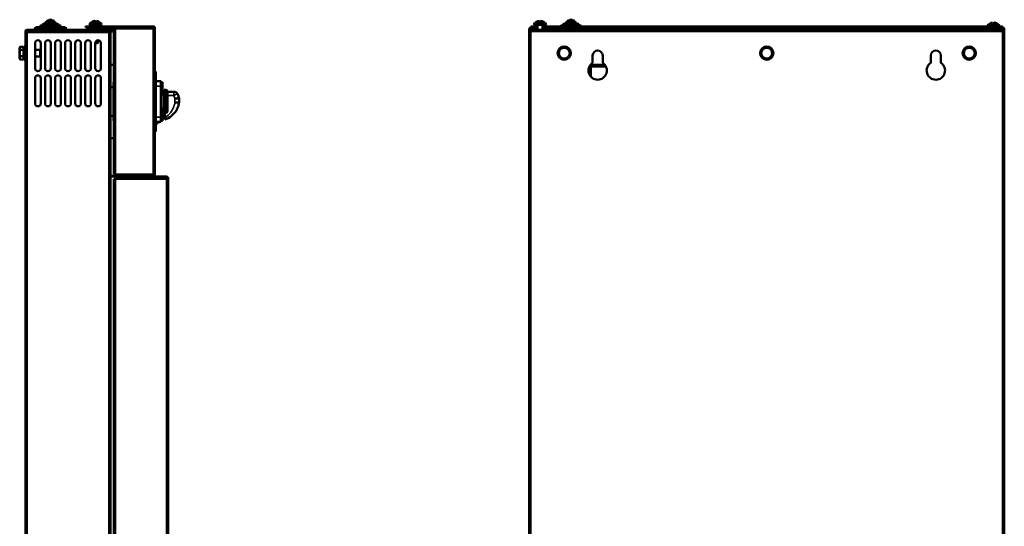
# Model space of a CAD drawing. Header units: millimetres. Extents: x -687 to 6545, y -1613 to 2022.
# Tile 5 of 36: x 798 to 1977, y 210 to 817. Entities that reach past the tile are written whole.
import ezdxf

# ---------------------------------------------------------------- set-up
doc = ezdxf.new("R2010")
doc.units = ezdxf.units.MM
doc.layers.add('Видимые тонкие (ГОСТ)', color=7, linetype='Continuous', lineweight=35)
doc.layers.add('Видимый контур (ГОСТ)', color=7, linetype='Continuous', lineweight=50)

msp = doc.modelspace()

# ---------------------------------------------------------------- linework, layer by layer
at = {"layer": 'Видимые тонкие (ГОСТ)'}
for p, q in [((839.5, 814.7), (830.7, 814.7)), ((1462.8, 814.7), (1454, 814.7)), ((806.1, 802.7), (805.1, 802.7)), ((807.1, 804.7), (807.1, 803.7)), ((854.1, 805.7), (816.1, 805.7)), ((847.6, 808.7), (822.6, 808.7)), ((844.7, 810.7), (825.5, 810.7)), ((841.6, 812.7), (828.6, 812.7)), ((889.1, 807.7), (889.1, 808.7)), ((889.1, 806.7), (889.1, 807.7)), ((903.1, 804.7), (903.1, 803.7)), ((906.1, 803.6), (906.1, 802.6)), ((910.1, 804.7), (910.1, 805.7)), ((958.1, 805.7), (913.1, 805.7)), ((913.1, 631.9), (913.1, 805.7)), ((958.1, 631.9), (958.1, 805.7)), ((1410.4, 807.7), (1410.4, 806.7)), ((1410.4, 805.7), (1410.4, 804.7)), ((1975.4, 802.7), (1410.4, 802.7)), ((1412.3, 808.7), (1412.3, 807.7)), ((1413.2, 806.7), (1413.2, 807.7)), ((1424.9, 807.7), (1424.9, 808.7)), ((1425.8, 808.7), (1425.8, 807.7)), ((1425.9, 806.7), (1425.9, 807.7)), ((1426.8, 806.7), (1426.8, 807.7)), ((1428.8, 807.7), (1428.8, 808.7)), ((1428.8, 806.7), (1428.8, 807.7)), ((1433.4, 807.7), (1433.4, 806.7)), ((1439.7, 806.8), (1438.4, 806.8)), ((1477.4, 805.7), (1439.4, 805.7)), ((1470.9, 808.7), (1445.9, 808.7)), ((1468, 810.7), (1448.8, 810.7)), ((1464.9, 812.7), (1451.9, 812.7)), ((1947.4, 806.8), (1477.1, 806.8)), ((1952.4, 806.7), (1952.4, 807.7)), ((1963.4, 808.7), (1963.4, 807.7)), ((1963.4, 806.7), (1963.4, 807.7)), ((1975.4, 806.7), (1975.4, 807.7)), ((1975.4, 804.7), (1975.4, 805.7)), ((905.1, 801.6), (807.1, 801.6)), ((807.1, 801.6), (807.1, -341.1)), ((905.1, -341.1), (905.1, 801.6)), ((1410.4, 801.6), (1410.4, -341.1)), ((1975.4, -341.1), (1975.4, 801.6)), ((960.1, 747.8), (961.1, 747.8)), ((967.1, 737.3), (961.1, 737.3)), ((967.1, 737.3), (968.1, 737.3)), ((973.1, 705.1), (973.1, 732.8)), ((975.1, 725.8), (982.9, 725.8)), ((982.9, 725.8), (982.9, 730.5)), ((984.1, 717.7), (984.1, 722.2)), ((967.1, 700.2), (961.1, 700.2)), ((967.1, 700.2), (968.1, 700.2)), ((961.1, 689.8), (960.1, 689.8)), ((961.6, 691.5), (961.1, 691.5)), ((961.6, 694.3), (961.6, 691.5)), ((961.6, 691.5), (962.1, 691.5)), ((961.6, 691), (961.6, 691.5)), ((913.1, 631.9), (958.1, 631.9)), ((974.1, 625.7), (913.1, 625.7)), ((913.1, 625.7), (913.1, -347.1)), ((915.1, 627.8), (915.1, 628.8)), ((974.1, 627.8), (974.1, 628.8)), ((974.1, -347.1), (974.1, 625.7)), ((975.1, 626.8), (976.1, 626.8))]:
    msp.add_line(p, q, dxfattribs=at)
msp.add_ellipse((982.9, 725.5), major_axis=(4.32, 2.51), ratio=0.052208, start_param=0, end_param=1.540494, dxfattribs=at)
for points, knots in [([(982.9, 725.8), (983.3, 725.1), (983.6, 724.3), (983.9, 723.1), (984.1, 722.6), (984.1, 722.2)], [-2.9486726, -2.9486726, -2.9486726, -2.9486726, -2.7185195, -2.7185195, -2.5874479, -2.5874479, -2.5874479, -2.5874479]), ([(984.1, 717.7), (984.1, 717.2), (984, 716.6), (983.3, 713.7), (982.5, 711.4), (981.4, 709.3), (980.6, 707.8), (979.7, 706.5), (977, 703.2), (975.1, 701.5), (972.7, 700), (972.4, 699.8), (972.1, 699.7)], [-2.704847, -2.704847, -2.704847, -2.704847, -2.548776, -2.548776, -1.86453, -1.86453, -1.86453, -1.391288, -1.391288, -0.6341, -0.6341, -0.542754, -0.542754, -0.542754, -0.542754])]:
    msp.add_open_spline(points, degree=3, knots=knots, dxfattribs=at)
at = {"layer": 'Видимый контур (ГОСТ)'}
for p, q in [((829.6, 813.7), (840.6, 813.7)), ((830.7, 813.7), (830.7, 814.7)), ((831.7, 815.7), (838.5, 815.7)), ((834, 816.7), (836.2, 816.7)), ((839.5, 813.7), (839.5, 814.7)), ((885.6, 814.5), (885.6, 814.4)), ((888.4, 815.1), (888.4, 814.4)), ((889.9, 814.4), (889.9, 815.1)), ((892.6, 814.4), (892.6, 814.5)), ((1417.9, 814.5), (1417.9, 814.4)), ((1420.6, 815.1), (1420.6, 814.4)), ((1422.1, 814.4), (1422.1, 815.1)), ((1424.9, 814.4), (1424.9, 814.5)), ((1452.9, 813.7), (1463.9, 813.7)), ((1454, 813.7), (1454, 814.7)), ((1455, 815.7), (1461.8, 815.7)), ((1457.3, 816.7), (1459.5, 816.7)), ((1462.8, 813.7), (1462.8, 814.7)), ((805.1, 801.6), (805.1, 802.7)), ((806.1, 802.7), (806.1, 801.6)), ((903.1, 804.7), (807.1, 804.7)), ((807.1, 803.7), (903.1, 803.7)), ((807.1, 803.6), (905.1, 803.6)), ((807.1, 803.6), (807.1, 801.6)), ((816.1, 804.7), (816.1, 805.7)), ((818.1, 807.7), (852.1, 807.7)), ((819.1, 803.6), (819.1, 803.7)), ((822.6, 807.7), (822.6, 808.7)), ((823.6, 809.7), (846.6, 809.7)), ((825.5, 809.7), (825.5, 810.7)), ((826.5, 811.7), (843.7, 811.7)), ((828.6, 811.7), (828.6, 812.7)), ((841.6, 811.7), (841.6, 812.7)), ((844.7, 809.7), (844.7, 810.7)), ((847.6, 807.7), (847.6, 808.7)), ((851.1, 803.6), (851.1, 803.7)), ((854.1, 804.7), (854.1, 805.7)), ((877.1, 808.7), (877.1, 807.7)), ((877.1, 808.7), (889.1, 808.7)), ((889.1, 807.7), (877.1, 807.7)), ((889.1, 807.7), (878.1, 807.7)), ((878.1, 806.7), (878.1, 807.7)), ((878.1, 806.7), (889.1, 806.7)), ((882.8, 812.5), (885.9, 812.5)), ((883.3, 810.7), (882.8, 810.7)), ((882.8, 810.6), (895.5, 810.6)), ((885.6, 812.5), (885.6, 812.4)), ((886.1, 807.7), (886.1, 807.7)), ((886.1, 804.7), (886.1, 806.7)), ((886.1, 803.6), (886.1, 803.7)), ((888.4, 813.1), (888.4, 812.4)), ((888.4, 812.5), (889.9, 812.5)), ((889.1, 808.7), (958.1, 808.7)), ((958.1, 807.7), (889.1, 807.7)), ((889.1, 807.7), (913.1, 807.7)), ((913.1, 806.7), (889.1, 806.7)), ((889.9, 812.4), (889.9, 813.1)), ((892.1, 807.7), (892.1, 807.7)), ((892.1, 804.7), (892.1, 806.7)), ((892.1, 803.6), (892.1, 803.7)), ((892.4, 812.5), (895.5, 812.5)), ((892.6, 812.4), (892.6, 812.5)), ((895.5, 810.7), (895, 810.7)), ((903.1, 804.7), (905.1, 804.7)), ((905.1, 803.7), (903.1, 803.7)), ((905.1, 805.7), (910.1, 805.7)), ((905.1, 805.7), (905.1, 804.7)), ((910.1, 804.7), (905.1, 804.7)), ((905.1, 804.7), (911.1, 804.7)), ((905.1, 803.7), (905.1, 804.7)), ((911.1, 803.7), (905.1, 803.7)), ((905.1, 803.6), (906.1, 803.6)), ((905.1, 803.6), (905.1, 801.6)), ((906.1, 802.6), (905.1, 802.6)), ((906.1, 803.6), (911.1, 803.6)), ((911.1, 802.6), (906.1, 802.6)), ((910.1, 805.7), (913.1, 805.7)), ((911.1, 804.7), (910.1, 804.7)), ((911.1, 631.9), (911.1, 805.7)), ((913.1, 805.7), (911.1, 805.7)), ((913.1, 807.7), (958.1, 807.7)), ((913.1, 807.7), (913.1, 805.7)), ((958.1, 805.7), (958.1, 807.7)), ((958.1, 805.7), (960.1, 805.7)), ((959.1, 805.7), (959.1, 806.8)), ((960.1, 806.8), (960.1, 805.7)), ((960.1, 805.7), (960.1, 631.9)), ((1410.4, 805.7), (1408.4, 805.7)), ((1408.4, 805.7), (1408.4, 801.6)), ((1410.4, 808.7), (1412.3, 808.7)), ((1410.4, 808.7), (1410.4, 807.7)), ((1412.3, 807.7), (1410.4, 807.7)), ((1410.4, 807.7), (1410.4, 807.7)), ((1410.4, 807.7), (1411.4, 807.7)), ((1411.4, 806.7), (1410.4, 806.7)), ((1410.4, 806.7), (1410.4, 805.7)), ((1410.4, 805.7), (1412.4, 805.7)), ((1410.4, 804.7), (1975.4, 804.7)), ((1410.4, 804.7), (1410.4, 802.7)), ((1410.4, 802.7), (1410.4, 801.6)), ((1411.4, 806.7), (1411.4, 807.7)), ((1413.2, 807.7), (1411.4, 807.7)), ((1411.4, 806.7), (1413.2, 806.7)), ((1412.3, 808.7), (1417.9, 808.7)), ((1417.9, 807.7), (1412.3, 807.7)), ((1416.9, 807.7), (1413.2, 807.7)), ((1413.2, 806.7), (1416.9, 806.7)), ((1415, 812.5), (1427.7, 812.5)), ((1427.7, 810.7), (1415, 810.7)), ((1416.9, 806.7), (1416.9, 807.7)), ((1416.9, 807.7), (1418.4, 807.7)), ((1418.4, 806.7), (1416.9, 806.7)), ((1417.9, 807.7), (1417.9, 808.7)), ((1417.9, 808.7), (1418.4, 808.7)), ((1418.4, 807.7), (1417.9, 807.7)), ((1418.4, 804.7), (1418.4, 810.7)), ((1424.4, 804.7), (1424.4, 810.7)), ((1424.4, 808.7), (1424.9, 808.7)), ((1424.9, 807.7), (1424.4, 807.7)), ((1424.4, 807.7), (1425.9, 807.7)), ((1425.9, 806.7), (1424.4, 806.7)), ((1439.4, 805.7), (1424.4, 805.7)), ((1439.4, 804.7), (1424.4, 804.7)), ((1424.9, 808.7), (1425.8, 808.7)), ((1425.8, 807.7), (1424.9, 807.7)), ((1425.8, 808.7), (1428.8, 808.7)), ((1428.8, 807.7), (1425.8, 807.7)), ((1425.9, 807.7), (1426.8, 807.7)), ((1426.8, 806.7), (1425.9, 806.7)), ((1428.8, 807.7), (1426.8, 807.7)), ((1426.8, 806.7), (1428.8, 806.7)), ((1445.9, 808.7), (1428.8, 808.7)), ((1441.4, 807.7), (1428.8, 807.7)), ((1428.8, 807.7), (1433.4, 807.7)), ((1433.4, 806.7), (1428.8, 806.7)), ((1433.4, 807.7), (1438.4, 807.7)), ((1438.4, 806.7), (1433.4, 806.7)), ((1438.4, 806.7), (1438.4, 807.7)), ((1439.4, 804.7), (1439.4, 805.7)), ((1441.4, 807.7), (1475.4, 807.7)), ((1445.9, 807.7), (1445.9, 808.7)), ((1446.9, 809.7), (1469.9, 809.7)), ((1448.8, 809.7), (1448.8, 810.7)), ((1449.8, 811.7), (1467, 811.7)), ((1451.9, 811.7), (1451.9, 812.7)), ((1464.9, 811.7), (1464.9, 812.7)), ((1468, 809.7), (1468, 810.7)), ((1963.4, 808.7), (1470.9, 808.7)), ((1470.9, 807.7), (1470.9, 808.7)), ((1963.4, 807.7), (1475.4, 807.7)), ((1961.4, 805.7), (1477.4, 805.7)), ((1477.4, 804.7), (1477.4, 805.7)), ((1961.4, 804.7), (1477.4, 804.7)), ((1947.4, 807.7), (1952.4, 807.7)), ((1947.4, 807.7), (1947.4, 806.7)), ((1952.4, 806.7), (1947.4, 806.7)), ((1952.4, 807.7), (1963.4, 807.7)), ((1963.4, 806.7), (1952.4, 806.7)), ((1958, 810.6), (1970.7, 810.6)), ((1960.9, 812.5), (1960.9, 812.4)), ((1961.4, 807.7), (1961.4, 807.7)), ((1961.4, 804.7), (1961.4, 806.7)), ((1963.4, 808.7), (1975.4, 808.7)), ((1975.4, 807.7), (1963.4, 807.7)), ((1974.4, 807.7), (1963.4, 807.7)), ((1963.4, 806.7), (1974.4, 806.7)), ((1963.6, 813.1), (1963.6, 812.4)), ((1965.1, 812.4), (1965.1, 813.1)), ((1967.4, 807.7), (1967.4, 807.7)), ((1967.4, 804.7), (1967.4, 806.7)), ((1967.9, 812.4), (1967.9, 812.5)), ((1973.4, 805.7), (1975.4, 805.7)), ((1974.4, 807.7), (1975.4, 807.7)), ((1974.4, 806.7), (1974.4, 807.7)), ((1975.4, 806.7), (1974.4, 806.7)), ((1975.4, 807.7), (1975.4, 808.7)), ((1975.4, 807.7), (1975.4, 807.7)), ((1975.4, 805.7), (1975.4, 806.7)), ((1977.4, 805.7), (1975.4, 805.7)), ((1975.4, 802.7), (1975.4, 804.7)), ((1975.4, 801.6), (1975.4, 802.7)), ((1977.4, 801.6), (1977.4, 805.7)), ((805.1, 801.6), (807.1, 801.6)), ((805.1, -341.1), (805.1, 801.6)), ((892.1, 789.3), (892.1, 792.1)), ((907.1, 801.6), (905.1, 801.6)), ((907.1, 801.6), (907.1, 800.8)), ((907.1, 800.8), (907.1, -340.3)), ((1408.4, -341.1), (1408.4, 801.6)), ((1408.4, 801.6), (1410.4, 801.6)), ((1975.4, 801.6), (1977.4, 801.6)), ((1977.4, 801.6), (1977.4, -341.1)), ((798.2, 783.2), (798.8, 784.3)), ((798.2, 783.2), (798.2, 782.4)), ((798.2, 782.4), (798.2, 776.7)), ((802.9, 784.3), (798.8, 784.3)), ((802.9, 780.5), (798.8, 780.5)), ((802.9, 784.3), (802.9, 780.5)), ((802.9, 782.5), (803.5, 782.5)), ((802.9, 780.5), (802.9, 773)), ((803.5, 768.8), (803.5, 784.8)), ((805.1, 784.8), (803.5, 784.8)), ((816.6, 758.6), (816.6, 788.6)), ((816.6, 780.8), (822.8, 780.8)), ((822.8, 772.8), (822.8, 780.8)), ((823.5, 780), (822.8, 780.8)), ((823.5, 780), (823.5, 773.5)), ((823.6, 788.6), (823.6, 758.6)), ((828.6, 758.6), (828.6, 788.6)), ((835.6, 788.6), (835.6, 758.6)), ((840.6, 758.6), (840.6, 788.6)), ((847.6, 788.6), (847.6, 758.6)), ((852.6, 758.6), (852.6, 788.6)), ((859.6, 788.6), (859.6, 758.6)), ((864.6, 758.6), (864.6, 788.6)), ((871.6, 788.6), (871.6, 758.6)), ((876.6, 758.6), (876.6, 788.6)), ((883.6, 788.6), (883.6, 758.6)), ((891.6, 788.8), (888.6, 788.8)), ((888.6, 758.6), (888.6, 788.6)), ((888.7, 789.3), (892.1, 789.3)), ((891.6, 788.8), (892.1, 789.3)), ((895.6, 788.6), (895.6, 758.6)), ((798.2, 776.7), (798.2, 771.1)), ((798.2, 771.1), (798.2, 770.2)), ((798.2, 770.2), (798.8, 769.2)), ((802.9, 773), (798.8, 773)), ((802.9, 769.2), (798.8, 769.2)), ((802.9, 773), (802.9, 769.2)), ((802.9, 771.1), (803.5, 771.1)), ((805.1, 768.8), (803.5, 768.8)), ((816.6, 772.8), (822.8, 772.8)), ((823.5, 773.5), (822.8, 772.8)), ((1484.4, 765), (1484.4, 773.8)), ((1496.4, 773.8), (1496.4, 765)), ((1889.4, 765), (1889.4, 773.8)), ((1901.4, 773.8), (1901.4, 765)), ((907.1, 762.8), (911.1, 762.8)), ((961.1, 754.8), (960.1, 754.8)), ((961.1, 754.8), (961.1, 747.8)), ((1498.9, 762.8), (1481.9, 762.8)), ((1482.4, 748.2), (1482.4, 760.8)), ((1482.4, 760.8), (1500.2, 760.8)), ((816.6, 716.6), (816.6, 746.6)), ((823.6, 746.6), (823.6, 716.6)), ((828.6, 716.6), (828.6, 746.6)), ((835.6, 746.6), (835.6, 716.6)), ((840.6, 716.6), (840.6, 746.6)), ((847.6, 746.6), (847.6, 716.6)), ((852.6, 716.6), (852.6, 746.6)), ((859.6, 746.6), (859.6, 716.6)), ((864.6, 716.6), (864.6, 746.6)), ((871.6, 746.6), (871.6, 716.6)), ((876.6, 716.6), (876.6, 746.6)), ((883.6, 746.6), (883.6, 716.6)), ((888.6, 716.6), (888.6, 746.6)), ((895.6, 746.6), (895.6, 716.6)), ((961.1, 689.8), (961.1, 747.8)), ((967.1, 743.3), (961.1, 743.3)), ((967.1, 737.3), (967.1, 743.3)), ((910.6, 735.8), (907.1, 735.8)), ((910.6, 741.8), (910.6, 731.7)), ((911.1, 741.8), (910.6, 741.8)), ((910.6, 705.8), (910.6, 731.7)), ((910.6, 731.7), (911.1, 731.7)), ((967.1, 742.3), (968.1, 742.3)), ((967.1, 737.3), (967.1, 700.2)), ((968.1, 737.3), (968.1, 742.3)), ((968.1, 741.8), (969.1, 741.8)), ((968.1, 741.5), (969.1, 741.5)), ((968.1, 737.3), (968.1, 700.2)), ((969.1, 741.8), (969.1, 741.5)), ((969.1, 730), (969.1, 741.5)), ((971.1, 732.8), (971.1, 704.8)), ((971.1, 732.8), (973.1, 732.8)), ((968.1, 730), (969.1, 730)), ((968.1, 727.3), (971.1, 727.3)), ((969.1, 730), (969.1, 727.3)), ((975.1, 730.8), (975.1, 707.3)), ((975.1, 730.5), (982.9, 730.5)), ((989.1, 722.5), (989.1, 717.9)), ((989.1, 722.5), (989.1, 722.5)), ((968.1, 710.3), (971.1, 710.3)), ((968.1, 707.5), (969.1, 707.5)), ((969.1, 710.3), (969.1, 707.5)), ((969.1, 696), (969.1, 707.5)), ((907.1, 701.8), (910.6, 701.8)), ((911.1, 705.8), (910.6, 705.8)), ((910.6, 705.8), (910.6, 695.8)), ((911.1, 695.8), (910.6, 695.8)), ((967.1, 694.3), (967.1, 700.2)), ((968.1, 695.3), (968.1, 700.2)), ((968.1, 696), (969.1, 696)), ((969.1, 695.8), (968.1, 695.8)), ((969.1, 696), (969.1, 695.8)), ((971.1, 704.8), (972.1, 704.8)), ((972.1, 705.1), (973.1, 705.1)), ((972.1, 699.7), (972.1, 705.1)), ((972.1, 699.7), (972.1, 697.3)), ((967.1, 694.3), (961.1, 694.3)), ((961.1, 691), (961.6, 691)), ((961.1, 689.8), (961.1, 682.8)), ((962.1, 691.5), (962.1, 694.3)), ((967.1, 695.3), (968.1, 695.3)), ((911.1, 674.8), (907.1, 674.8)), ((960.1, 682.8), (961.1, 682.8)), ((907.1, 629.8), (913.1, 629.8)), ((913.1, 628.8), (907.1, 628.8)), ((911.1, 631.9), (913.1, 631.9)), ((911.1, 625.7), (913.1, 625.7)), ((911.1, -347.1), (911.1, 625.7)), ((913.1, 631.9), (913.1, 629.9)), ((958.1, 629.9), (913.1, 629.9)), ((913.1, 629.8), (958.1, 629.8)), ((913.1, 629.8), (913.1, 628.8)), ((913.1, 628.8), (913.1, 627.8)), ((958.1, 628.8), (913.1, 628.8)), ((915.1, 627.8), (913.1, 627.8)), ((913.1, 627.7), (974.1, 627.7)), ((913.1, 627.7), (913.1, 625.7)), ((974.1, 628.8), (915.1, 628.8)), ((974.1, 627.8), (915.1, 627.8)), ((958.1, 629.9), (958.1, 631.9)), ((960.1, 631.9), (958.1, 631.9)), ((959.1, 630.8), (959.1, 631.9)), ((960.1, 631.9), (960.1, 630.8)), ((974.1, 625.7), (974.1, 627.7)), ((974.1, 625.7), (976.1, 625.7)), ((975.1, 625.7), (975.1, 626.8)), ((976.1, 626.8), (976.1, 625.7)), ((976.1, 625.7), (976.1, -347.1))]:
    msp.add_line(p, q, dxfattribs=at)
for centre in [(1450.4, 776.7), (1692.9, 776.7), (1935.4, 776.7)]:
    msp.add_circle(centre, 8, dxfattribs=at)
for centre, radius, start, end in [((829.6, 812.7), 1, 90, 180), ((831.7, 814.7), 1, 90, 180), ((834, 815.7), 1, 90, 180), ((836.2, 815.7), 1, 0, 90), ((838.5, 814.7), 1, 0, 90), ((840.6, 812.7), 1, 0, 90), ((889.1, 807.4), 7.92, 116.2248, 139.2471), ((889.1, 807.4), 7.88, 102.8233, 116.3522), ((889.1, 807.4), 7.11, 83.9408, 96.0592), ((889.1, 807.4), 7.88, 63.6478, 77.1767), ((889.1, 807.4), 7.92, 40.7529, 63.7752), ((1421.4, 807.4), 7.92, 116.2248, 139.2471), ((1421.4, 807.4), 7.88, 102.8233, 116.3522), ((1421.4, 807.4), 7.11, 83.9408, 96.0592), ((1421.4, 807.4), 7.88, 63.6478, 77.1767), ((1421.4, 807.4), 7.92, 40.7529, 63.7752), ((1452.9, 812.7), 1, 90, 180), ((1455, 814.7), 1, 90, 180), ((1457.3, 815.7), 1, 90, 180), ((1459.5, 815.7), 1, 0, 90), ((1461.8, 814.7), 1, 0, 90), ((1463.9, 812.7), 1, 0, 90), ((807.1, 802.7), 2, 90, 180), ((807.1, 802.7), 1, 90, 180), ((818.1, 805.7), 2, 90, 180), ((823.6, 808.7), 1, 90, 180), ((826.5, 810.7), 1, 90, 180), ((843.7, 810.7), 1, 0, 90), ((846.6, 808.7), 1, 0, 90), ((852.1, 805.7), 2, 0, 90), ((882.8, 811.6), 0.9, 90, 270), ((882.8, 809.7), 0.9, 90, 270), ((889.1, 805.4), 7.92, 116.2248, 139.2471), ((889.1, 805.4), 7.88, 102.8233, 116.3522), ((889.1, 805.4), 7.11, 83.9408, 96.0592), ((889.1, 805.4), 7.88, 63.6478, 77.1767), ((889.1, 805.4), 7.92, 40.7529, 63.7752), ((895.5, 811.6), 0.9, 270, 90), ((895.5, 809.7), 0.9, 270, 90), ((958.1, 806.8), 2, 0, 90), ((958.1, 806.8), 1, 0, 90), ((1410.4, 805.7), 2, 90, 180), ((1410.4, 801.6), 2, 90, 180), ((1410.4, 805.7), 1, 90, 180), ((1410.4, 801.6), 1, 90, 180), ((1412.4, 803.6), 2, 33.367, 90), ((1415, 811.6), 0.9, 90, 270), ((1427.7, 811.6), 0.9, 270, 90), ((1441.4, 805.7), 2, 90, 180), ((1446.9, 808.7), 1, 90, 180), ((1449.8, 810.7), 1, 90, 180), ((1467, 810.7), 1, 0, 90), ((1469.9, 808.7), 1, 0, 90), ((1475.4, 805.7), 2, 0, 90), ((1958, 809.7), 0.9, 90, 270), ((1964.4, 805.4), 7.92, 116.2248, 139.2471), ((1964.4, 805.4), 7.88, 102.8233, 116.3522), ((1964.4, 805.4), 7.11, 83.9408, 96.0592), ((1964.4, 805.4), 7.88, 63.6478, 77.1767), ((1964.4, 805.4), 7.92, 40.7529, 63.7752), ((1970.7, 809.7), 0.9, 270, 90), ((1973.4, 803.6), 2, 90, 146.633), ((1975.4, 805.7), 2, 0, 90), ((1975.4, 805.7), 1, 0, 90), ((1975.4, 801.6), 2, 0, 90), ((1975.4, 801.6), 1, 0, 90), ((820.1, 788.6), 3.5, 0, 180), ((832.1, 788.6), 3.5, 0, 180), ((844.1, 788.6), 3.5, 0, 180), ((856.1, 788.6), 3.5, 0, 180), ((868.1, 788.6), 3.5, 0, 180), ((880.1, 788.6), 3.5, 0, 180), ((892.1, 788.6), 3.5, 0, 180), ((1450.4, 776.7), 6.5, 120, 180), ((1450.4, 776.7), 6.5, 60, 120), ((1450.4, 776.7), 6.5, 0, 60), ((1490.4, 773.8), 6, 0, 180), ((1692.9, 776.7), 6.5, 120, 180), ((1692.9, 776.7), 6.5, 60, 120), ((1692.9, 776.7), 6.5, 0, 60), ((1895.4, 773.8), 6, 0, 180), ((1935.4, 776.7), 6.5, 120, 180), ((1935.4, 776.7), 6.5, 60, 120), ((1935.4, 776.7), 6.5, 0, 60), ((1450.4, 776.7), 6.5, 180, 240), ((1450.4, 776.7), 6.5, 240, 300), ((1450.4, 776.7), 6.5, 300, 0), ((1692.9, 776.7), 6.5, 180, 240), ((1692.9, 776.7), 6.5, 240, 300), ((1692.9, 776.7), 6.5, 300, 0), ((1935.4, 776.7), 6.5, 180, 240), ((1935.4, 776.7), 6.5, 240, 300), ((1935.4, 776.7), 6.5, 300, 0), ((820.1, 758.6), 3.5, 180, 0), ((832.1, 758.6), 3.5, 180, 0), ((844.1, 758.6), 3.5, 180, 0), ((856.1, 758.6), 3.5, 180, 0), ((868.1, 758.6), 3.5, 180, 0), ((880.1, 758.6), 3.5, 180, 0), ((892.1, 758.6), 3.5, 180, 0), ((1490.4, 755.8), 11, 123.0557, 56.9443), ((1895.4, 755.8), 11, 123.0557, 56.9443), ((820.1, 746.6), 3.5, 0, 180), ((832.1, 746.6), 3.5, 0, 180), ((844.1, 746.6), 3.5, 0, 180), ((856.1, 746.6), 3.5, 0, 180), ((868.1, 746.6), 3.5, 0, 180), ((880.1, 746.6), 3.5, 0, 180), ((892.1, 746.6), 3.5, 0, 180), ((973.1, 730.8), 2, 0, 90), ((982.9, 725.5), 5, 30.1386, 90), ((820.1, 716.6), 3.5, 180, 0), ((832.1, 716.6), 3.5, 180, 0), ((844.1, 716.6), 3.5, 180, 0), ((856.1, 716.6), 3.5, 180, 0), ((868.1, 716.6), 3.5, 180, 0), ((880.1, 716.6), 3.5, 180, 0), ((892.1, 716.6), 3.5, 180, 0), ((961.6, 691.5), 0.5, 270, 0), ((960.8, 705.1), 12, 276.523, 294.5635), ((958.1, 630.8), 2, 270, 0), ((958.1, 630.8), 1, 270, 0), ((974.1, 626.8), 2, 0, 90), ((974.1, 626.8), 1, 0, 90)]:
    msp.add_arc(centre, radius, start, end, dxfattribs=at)
for points, knots in [([(888.4, 815.1), (888.4, 815.1), (888.4, 815.1), (888.3, 815.2), (888.2, 815.2), (888, 815.2), (887.9, 815.2), (887.6, 815.1), (887.5, 815.1), (887.4, 815.1)], [0, 0, 0, 0, 0.0380703, 0.0380703, 0.0761406, 0.0761406, 0.1142109, 0.1142109, 0.1522813, 0.1522813, 0.1522813, 0.1522813]), ([(890.9, 815.1), (890.8, 815.1), (890.6, 815.1), (890.4, 815.2), (890.3, 815.2), (890.1, 815.2), (890, 815.2), (889.9, 815.1), (889.9, 815.1), (889.9, 815.1)], [0, 0, 0, 0, 0.0380703, 0.0380703, 0.0761406, 0.0761406, 0.1142109, 0.1142109, 0.1522813, 0.1522813, 0.1522813, 0.1522813]), ([(1420.6, 815.1), (1420.6, 815.1), (1420.6, 815.1), (1420.5, 815.2), (1420.4, 815.2), (1420.3, 815.2), (1420.1, 815.2), (1419.9, 815.1), (1419.8, 815.1), (1419.6, 815.1)], [0, 0, 0, 0, 0.0380703, 0.0380703, 0.0761406, 0.0761406, 0.1142109, 0.1142109, 0.1522813, 0.1522813, 0.1522813, 0.1522813]), ([(1423.1, 815.1), (1423, 815.1), (1422.9, 815.1), (1422.6, 815.2), (1422.5, 815.2), (1422.3, 815.2), (1422.3, 815.2), (1422.2, 815.1), (1422.1, 815.1), (1422.1, 815.1)], [0, 0, 0, 0, 0.0380703, 0.0380703, 0.0761406, 0.0761406, 0.1142109, 0.1142109, 0.1522813, 0.1522813, 0.1522813, 0.1522813]), ([(888.4, 813.1), (888.4, 813.1), (888.4, 813.1), (888.3, 813.2), (888.2, 813.2), (888, 813.2), (887.9, 813.2), (887.6, 813.1), (887.5, 813.1), (887.4, 813.1)], [0, 0, 0, 0, 0.0380703, 0.0380703, 0.0761406, 0.0761406, 0.1142109, 0.1142109, 0.1522813, 0.1522813, 0.1522813, 0.1522813]), ([(890.9, 813.1), (890.8, 813.1), (890.6, 813.1), (890.4, 813.2), (890.3, 813.2), (890.1, 813.2), (890, 813.2), (889.9, 813.1), (889.9, 813.1), (889.9, 813.1)], [0, 0, 0, 0, 0.0380703, 0.0380703, 0.0761406, 0.0761406, 0.1142109, 0.1142109, 0.1522813, 0.1522813, 0.1522813, 0.1522813]), ([(1963.6, 813.1), (1963.6, 813.1), (1963.6, 813.1), (1963.5, 813.2), (1963.4, 813.2), (1963.3, 813.2), (1963.1, 813.2), (1962.9, 813.1), (1962.8, 813.1), (1962.6, 813.1)], [0, 0, 0, 0, 0.0380703, 0.0380703, 0.0761406, 0.0761406, 0.1142109, 0.1142109, 0.1522813, 0.1522813, 0.1522813, 0.1522813]), ([(1966.1, 813.1), (1966, 813.1), (1965.9, 813.1), (1965.6, 813.2), (1965.5, 813.2), (1965.3, 813.2), (1965.3, 813.2), (1965.2, 813.1), (1965.1, 813.1), (1965.1, 813.1)], [0, 0, 0, 0, 0.0380703, 0.0380703, 0.0761406, 0.0761406, 0.1142109, 0.1142109, 0.1522813, 0.1522813, 0.1522813, 0.1522813]), ([(989.1, 722.5), (989.1, 722.6), (989, 722.5), (988.5, 722.5), (988.2, 722.5), (987.2, 722.4), (986.7, 722.4), (985.8, 722.3), (985.5, 722.3), (984.8, 722.2), (984.5, 722.2), (984.1, 722.2), (984.1, 722.2), (984.1, 722.2)], [-0.7872781, -0.7872781, -0.7872781, -0.7872781, -0.5924705, -0.5924705, -0.3973326, -0.3973326, -0.2016132, -0.2016132, -0.1008097, -0.1008097, 0, 0, 0.0011814, 0.0011814, 0.0011814, 0.0011814]), ([(989.1, 722.5), (989, 723.4), (988.8, 724.1), (988.2, 726), (987.8, 727), (987.2, 728)], [2.5520663, 2.5520663, 2.5520663, 2.5520663, 2.7185195, 2.7185195, 2.9486726, 2.9486726, 2.9486726, 2.9486726]), ([(989, 717), (989, 717), (989, 717), (988.8, 715.5), (988.4, 714), (986.8, 709.5), (985.2, 706.7), (981, 702), (978.7, 700.2), (974.8, 698.2), (973.5, 697.7), (972.1, 697.3)], [-0.008946, -0.008946, -0.008946, -0.008946, 0, 0, 0.442101, 0.442101, 1.432447, 1.432447, 2.307836, 2.307836, 2.740081, 2.740081, 2.740081, 2.740081]), ([(989.1, 717.6), (989.1, 717.6), (989, 717.6), (988.5, 717.6), (988.1, 717.5), (987.2, 717.6), (986.7, 717.6), (985.5, 717.6), (984.8, 717.7), (984.1, 717.7), (984.1, 717.7), (984.1, 717.7)], [0, 0, 0, 0, 0.1948656, 0.1948656, 0.3900156, 0.3900156, 0.5856543, 0.5856543, 0.7836718, 0.7836718, 0.7848641, 0.7848641, 0.7848641, 0.7848641]), ([(989.1, 717.9), (989.1, 717.8), (989.1, 717.8), (989.1, 717.8), (989.1, 717.7), (989.1, 717.6)], [-0.00183426, -0.00183426, -0.00183426, -0.00183426, 0, 0, 0.0187506, 0.0187506, 0.0187506, 0.0187506]), ([(973.1, 705.1), (973.3, 705.1), (973.4, 705.1), (973.7, 705.2), (973.8, 705.2), (974.2, 705.4), (974.4, 705.6), (974.8, 706), (974.9, 706.2), (975.1, 706.8), (975.1, 707), (975.1, 707.3)], [-0.6767564, -0.6767564, -0.6767564, -0.6767564, -0.6350309, -0.6350309, -0.5928816, -0.5928816, -0.5134357, -0.5134357, -0.4227803, -0.4227803, -0.3411743, -0.3411743, -0.3411743, -0.3411743])]:
    msp.add_open_spline(points, degree=3, knots=knots, dxfattribs=at)
for points in [[(798.8, 784.3), (798.2, 783.2), (798.2, 782.4)], [(798.2, 782.4), (798.2, 781.5), (798.8, 780.5)], [(798.8, 780.5), (798.2, 778.5), (798.2, 776.7)], [(1443.9, 780.5), (1445.6, 781.5), (1447.1, 782.4)], [(1443.9, 776.7), (1443.9, 778.5), (1443.9, 780.5)], [(1447.1, 782.4), (1448.7, 783.2), (1450.4, 784.3)], [(1450.4, 784.3), (1452.1, 783.2), (1453.6, 782.4)], [(1453.6, 782.4), (1455.2, 781.5), (1456.9, 780.5)], [(1456.9, 780.5), (1456.9, 778.5), (1456.9, 776.7)], [(1686.4, 780.5), (1688.1, 781.5), (1689.6, 782.4)], [(1686.4, 776.7), (1686.4, 778.5), (1686.4, 780.5)], [(1689.6, 782.4), (1691.2, 783.2), (1692.9, 784.3)], [(1692.9, 784.3), (1694.6, 783.2), (1696.1, 782.4)], [(1696.1, 782.4), (1697.7, 781.5), (1699.4, 780.5)], [(1699.4, 780.5), (1699.4, 778.5), (1699.4, 776.7)], [(1928.9, 780.5), (1930.6, 781.5), (1932.1, 782.4)], [(1928.9, 776.7), (1928.9, 778.5), (1928.9, 780.5)], [(1932.1, 782.4), (1933.7, 783.2), (1935.4, 784.3)], [(1935.4, 784.3), (1937.1, 783.2), (1938.6, 782.4)], [(1938.6, 782.4), (1940.2, 781.5), (1941.9, 780.5)], [(1941.9, 780.5), (1941.9, 778.5), (1941.9, 776.7)], [(798.2, 776.7), (798.2, 775), (798.8, 773)], [(798.8, 773), (798.2, 772), (798.2, 771.1)], [(798.2, 771.1), (798.2, 770.2), (798.8, 769.2)], [(1443.9, 773), (1443.9, 775), (1443.9, 776.7)], [(1447.1, 771.1), (1445.6, 772), (1443.9, 773)], [(1450.4, 769.2), (1448.7, 770.2), (1447.1, 771.1)], [(1453.6, 771.1), (1452.1, 770.2), (1450.4, 769.2)], [(1456.9, 773), (1455.2, 772), (1453.6, 771.1)], [(1456.9, 776.7), (1456.9, 775), (1456.9, 773)], [(1686.4, 773), (1686.4, 775), (1686.4, 776.7)], [(1689.6, 771.1), (1688.1, 772), (1686.4, 773)], [(1692.9, 769.2), (1691.2, 770.2), (1689.6, 771.1)], [(1696.1, 771.1), (1694.6, 770.2), (1692.9, 769.2)], [(1699.4, 773), (1697.7, 772), (1696.1, 771.1)], [(1699.4, 776.7), (1699.4, 775), (1699.4, 773)], [(1928.9, 773), (1928.9, 775), (1928.9, 776.7)], [(1932.1, 771.1), (1930.6, 772), (1928.9, 773)], [(1935.4, 769.2), (1933.7, 770.2), (1932.1, 771.1)], [(1938.6, 771.1), (1937.1, 770.2), (1935.4, 769.2)], [(1941.9, 773), (1940.2, 772), (1938.6, 771.1)], [(1941.9, 776.7), (1941.9, 775), (1941.9, 773)]]:
    msp.add_rational_spline(points, [1, 1.0379548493, 1], degree=2, dxfattribs=at)
for points in [[(989, 717), (989.1, 717.2), (989.1, 717.4), (989.1, 717.6)], [(989.1, 717.6), (989.1, 717.6), (989.1, 717.6), (989.1, 717.6)]]:
    msp.add_open_spline(points, degree=3, dxfattribs=at)

doc.saveas('drawing.dxf')
